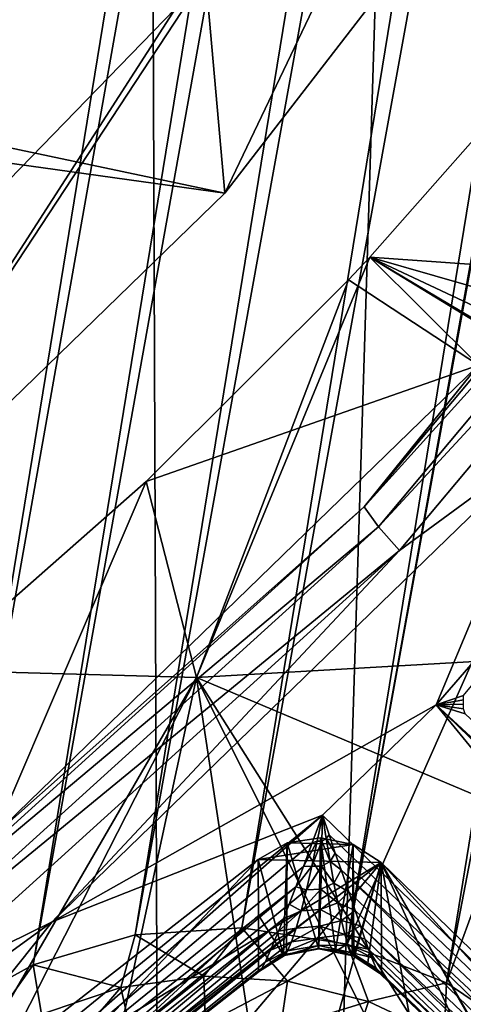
# Model space of a CAD drawing. Header units: metres. Extents: x -25 to 70, y -236 to 25.
# Tile 46 of 256: x 5.323 to 6.069, y -225.716 to -224.061. Entities that reach past the tile are written whole.
import ezdxf

# ---------------------------------------------------------------- set-up
doc = ezdxf.new("R2010")
doc.units = ezdxf.units.M
doc.layers.add('solid_10481002', color=7, linetype='CONTINUOUS')

msp = doc.modelspace()

# ---------------------------------------------------------------- linework, layer by layer
at = {"layer": 'solid_10481002'}
for points in [[(6.187653, -213.477798, 228.615707), (3.926019, -227.333023, 232.070206), (3.817349, -227.194321, 232.035614)], [(6.040126, -213.577133, 228.640472), (6.187653, -213.477798, 228.615707), (3.817349, -227.194321, 232.035614)], [(6.187653, -213.477798, 228.615707), (6.169509, -213.929016, 228.72821), (3.926019, -227.333023, 232.070206)], [(5.588394, -234.745972, 242.783661), (6.247521, -213.48175, 326.921051), (5.508138, -213.780884, 326.995605)], [(5.588394, -234.745972, 242.783661), (6.8883, -234.181244, 242.642899), (6.247521, -213.48175, 326.921051)], [(5.190456, -213.521744, 228.626663), (5.345511, -213.607208, 228.647964), (2.991627, -226.992233, 231.985229)], [(6.040126, -213.577133, 228.640472), (3.817349, -227.194321, 232.035614), (3.679706, -227.082733, 232.007797)], [(5.873684, -213.641968, 228.656631), (6.040126, -213.577133, 228.640472), (3.679706, -227.082733, 232.007797)], [(5.345511, -213.607208, 228.647964), (3.166313, -226.957428, 231.976547), (2.991627, -226.992233, 231.985229)], [(5.345511, -213.607208, 228.647964), (5.517452, -213.657455, 228.660492), (3.166313, -226.957428, 231.976547)], [(5.873684, -213.641968, 228.656631), (3.679706, -227.082733, 232.007797), (3.519775, -227.003677, 231.988083)], [(5.6964, -213.66922, 228.663437), (5.873684, -213.641968, 228.656631), (3.519775, -227.003677, 231.988083)], [(5.517452, -213.657455, 228.660492), (3.345837, -226.961212, 231.977493), (3.166313, -226.957428, 231.976547)], [(5.517452, -213.657455, 228.660492), (5.6964, -213.66922, 228.663437), (3.345837, -226.961212, 231.977493)], [(5.6964, -213.66922, 228.663437), (3.519775, -227.003677, 231.988083), (3.345837, -226.961212, 231.977493)], [(5.588394, -234.745972, 242.783661), (5.508138, -213.780884, 326.995605), (4.753715, -214.041962, 327.060669)], [(6.169509, -213.929016, 228.72821), (6.14143, -214.101028, 228.771088), (3.926019, -227.333023, 232.070206)], [(4.24021, -235.190643, 242.894501), (5.588394, -234.745972, 242.783661), (4.753715, -214.041962, 327.060669)], [(6.14143, -214.101028, 228.771088), (4.080545, -226.726425, 231.918961), (3.926019, -227.333023, 232.070206)], [(6.14143, -214.101028, 228.771088), (6.153558, -214.274658, 228.814392), (4.080545, -226.726425, 231.918961)], [(6.153558, -214.274658, 228.814392), (4.147378, -226.564941, 231.878693), (4.080545, -226.726425, 231.918961)], [(6.153558, -214.274658, 228.814392), (6.205332, -214.441498, 228.855988), (4.147378, -226.564941, 231.878693)], [(6.205332, -214.441498, 228.855988), (4.249751, -226.421783, 231.843002), (4.147378, -226.564941, 231.878693)], [(6.205332, -214.441498, 228.855988), (6.293418, -214.591949, 228.893494), (4.249751, -226.421783, 231.843002)], [(6.293418, -214.591949, 228.893494), (4.38144, -226.305115, 231.813919), (4.249751, -226.421783, 231.843002)], [(6.293418, -214.591949, 228.893494), (6.881203, -215.376923, 229.089218), (4.38144, -226.305115, 231.813919)], [(6.881203, -215.376923, 229.089218), (5.190456, -225.734787, 231.671722), (4.38144, -226.305115, 231.813919)], [(6.881203, -215.376923, 229.089218), (7.001449, -215.5047, 229.121063), (5.190456, -225.734787, 231.671722)], [(7.001449, -215.5047, 229.121063), (5.345511, -225.649323, 231.650406), (5.190456, -225.734787, 231.671722)], [(7.001449, -215.5047, 229.121063), (7.148975, -215.604034, 229.145828), (5.345511, -225.649323, 231.650406)], [(7.148975, -215.604034, 229.145828), (5.517452, -225.599091, 231.637878), (5.345511, -225.649323, 231.650406)], [(7.148975, -215.604034, 229.145828), (7.315417, -215.668884, 229.162003), (5.517452, -225.599091, 231.637878)], [(7.315417, -215.668884, 229.162003), (5.6964, -225.587311, 231.634949), (5.517452, -225.599091, 231.637878)], [(7.315417, -215.668884, 229.162003), (7.492702, -215.696136, 229.168793), (5.6964, -225.587311, 231.634949)], [(7.67165, -215.684357, 229.165863), (7.557381, -216.381775, 229.339752), (5.873684, -225.614563, 231.641739)], [(7.492702, -215.696136, 229.168793), (7.67165, -215.684357, 229.165863), (5.873684, -225.614563, 231.641739)], [(7.492702, -215.696136, 229.168793), (5.873684, -225.614563, 231.641739), (5.6964, -225.587311, 231.634949)], [(7.557381, -216.381775, 229.339752), (6.153558, -224.981873, 231.483994), (5.873684, -225.614563, 231.641739)], [(-7.196249, -221.637146, 230.826141), (5.668054, -224.352524, 231.503159), (6.309335, -223.521317, 231.295929)], [(-6.822287, -222.610001, 231.06871), (5.668054, -224.352524, 231.503159), (-7.196249, -221.637146, 230.826141)], [(-6.822287, -222.610001, 231.06871), (4.91143, -225.08667, 231.686203), (5.668054, -224.352524, 231.503159)], [(5.668054, -224.352524, 231.503159), (5.635608, -223.985962, 233.12709), (6.155234, -223.332642, 233.0047)], [(6.309335, -223.521317, 231.295929), (5.668054, -224.352524, 231.503159), (6.155234, -223.332642, 233.0047)], [(4.795603, -223.961411, 233.086349), (5.584945, -224.042053, 233.138214), (5.267567, -224.368515, 233.205154)], [(4.91143, -225.08667, 231.686203), (5.584945, -224.042053, 233.138214), (5.635608, -223.985962, 233.12709)], [(5.668054, -224.352524, 231.503159), (4.91143, -225.08667, 231.686203), (5.635608, -223.985962, 233.12709)], [(4.91143, -225.08667, 231.686203), (5.267567, -224.368515, 233.205154), (5.584945, -224.042053, 233.138214)], [(6.094133, -224.641403, 231.870483), (5.902088, -224.879761, 231.871704), (6.597694, -224.05014, 231.664856)], [(6.624398, -224.080002, 231.622986), (6.597694, -224.05014, 231.664856), (5.902088, -224.879761, 231.871704)], [(5.925976, -224.912979, 231.830673), (6.624398, -224.080002, 231.622986), (5.902088, -224.879761, 231.871704)], [(6.663924, -224.114792, 231.598801), (6.624398, -224.080002, 231.622986), (5.925976, -224.912979, 231.830673)], [(5.961335, -224.952728, 231.807724), (6.663924, -224.114792, 231.598801), (5.925976, -224.912979, 231.830673)], [(6.206694, -224.773224, 231.751465), (6.663924, -224.114792, 231.598801), (5.961335, -224.952728, 231.807724)], [(6.194254, -224.139679, 233.232803), (5.911771, -224.45993, 233.288177), (6.094133, -224.641403, 231.870483)], [(6.778421, -224.521194, 233.451462), (5.911771, -224.45993, 233.288177), (6.194254, -224.139679, 233.232803)], [(6.023134, -225.212097, 231.860886), (6.776911, -224.342697, 231.644119), (6.206694, -224.773224, 231.751465)], [(6.06916, -225.196716, 231.85878), (6.776911, -224.342697, 231.644119), (6.023134, -225.212097, 231.860886)], [(5.620151, -225.166351, 233.46434), (5.875751, -224.498322, 233.294998), (5.911771, -224.45993, 233.288177)], [(5.620151, -225.166351, 233.46434), (5.911771, -224.45993, 233.288177), (6.94432, -225.090027, 233.677673)], [(5.911771, -224.45993, 233.288177), (5.875751, -224.498322, 233.294998), (6.094133, -224.641403, 231.870483)], [(6.785342, -224.71109, 233.513687), (5.911771, -224.45993, 233.288177), (6.778421, -224.521194, 233.451462)], [(6.833717, -224.892883, 233.58429), (5.911771, -224.45993, 233.288177), (6.785342, -224.71109, 233.513687)], [(6.923234, -225.060959, 233.662445), (5.911771, -224.45993, 233.288177), (6.833717, -224.892883, 233.58429)], [(6.94432, -225.090027, 233.677673), (5.911771, -224.45993, 233.288177), (6.923234, -225.060959, 233.662445)], [(5.875751, -224.498322, 233.294998), (5.535798, -224.836761, 233.356888), (6.094133, -224.641403, 231.870483)], [(5.620151, -225.166351, 233.46434), (5.535798, -224.836761, 233.356888), (5.875751, -224.498322, 233.294998)], [(6.094133, -224.641403, 231.870483), (5.28059, -225.430771, 232.067307), (5.902088, -224.879761, 231.871704)], [(5.535798, -224.836761, 233.356888), (5.28059, -225.430771, 232.067307), (6.094133, -224.641403, 231.870483)], [(5.377702, -225.577332, 231.95195), (6.206694, -224.773224, 231.751465), (5.961335, -224.952728, 231.807724)], [(6.023134, -225.212097, 231.860886), (6.206694, -224.773224, 231.751465), (5.377702, -225.577332, 231.95195)], [(5.535798, -224.836761, 233.356888), (5.175462, -225.153931, 233.418015), (5.28059, -225.430771, 232.067307)], [(5.620151, -225.166351, 233.46434), (5.175462, -225.153931, 233.418015), (5.535798, -224.836761, 233.356888)], [(5.28059, -225.430771, 232.067307), (5.096536, -225.609741, 232.053711), (5.902088, -224.879761, 231.871704)], [(5.925976, -224.912979, 231.830673), (5.902088, -224.879761, 231.871704), (5.096536, -225.609741, 232.053711)], [(5.117164, -225.64592, 232.013412), (5.925976, -224.912979, 231.830673), (5.096536, -225.609741, 232.053711)], [(5.961335, -224.952728, 231.807724), (5.925976, -224.912979, 231.830673), (5.117164, -225.64592, 232.013412)], [(5.147696, -225.690048, 231.991562), (5.961335, -224.952728, 231.807724), (5.117164, -225.64592, 232.013412)], [(5.377702, -225.577332, 231.95195), (5.961335, -224.952728, 231.807724), (5.147696, -225.690048, 231.991562)], [(6.153558, -224.981873, 231.483994), (6.040126, -225.679413, 231.657913), (5.873684, -225.614563, 231.641739)], [(6.153558, -224.981873, 231.483994), (6.14143, -225.155502, 231.527283), (6.040126, -225.679413, 231.657913)], [(6.710079, -225.626266, 233.812073), (5.620151, -225.166351, 233.46434), (6.94432, -225.090027, 233.677673)], [(5.620151, -225.166351, 233.46434), (5.237382, -225.826218, 233.628296), (5.175462, -225.153931, 233.418015)], [(6.14143, -225.155502, 231.527283), (6.169509, -225.32753, 231.570175), (6.040126, -225.679413, 231.657913)], [(5.620151, -225.166351, 233.46434), (5.296101, -225.802673, 233.627213), (5.237382, -225.826218, 233.628296)], [(5.620151, -225.166351, 233.46434), (5.494473, -225.752106, 233.634567), (5.296101, -225.802673, 233.627213)], [(5.620151, -225.166351, 233.46434), (5.707551, -225.742523, 233.660538), (5.494473, -225.752106, 233.634567)], [(5.620151, -225.166351, 233.46434), (6.03211, -225.817917, 233.739319), (5.9268, -225.780457, 233.707932)], [(6.710079, -225.626266, 233.812073), (6.03211, -225.817917, 233.739319), (5.620151, -225.166351, 233.46434)], [(5.620151, -225.166351, 233.46434), (5.9268, -225.780457, 233.707932), (5.707551, -225.742523, 233.660538)], [(6.06916, -225.196716, 231.85878), (6.023134, -225.212097, 231.860886), (6.06896, -225.20369, 231.861237)], [(6.068985, -225.211365, 231.863403), (6.06896, -225.20369, 231.861237), (6.023134, -225.212097, 231.860886)], [(5.832017, -225.397537, 231.90712), (6.023134, -225.212097, 231.860886), (5.377702, -225.577332, 231.95195)], [(5.832017, -225.397537, 231.90712), (7.49178, -227.007996, 232.308655), (6.023134, -225.212097, 231.860886)], [(6.06914, -225.219162, 231.865051), (6.068985, -225.211365, 231.863403), (6.023134, -225.212097, 231.860886)], [(7.49178, -227.007996, 232.308655), (7.682897, -226.822556, 232.262421), (6.023134, -225.212097, 231.860886)], [(7.723186, -226.781036, 232.263565), (6.023134, -225.212097, 231.860886), (7.682897, -226.822556, 232.262421)], [(7.723186, -226.781036, 232.263565), (6.071681, -225.227478, 231.866516), (6.023134, -225.212097, 231.860886)], [(6.06914, -225.219162, 231.865051), (6.023134, -225.212097, 231.860886), (6.071681, -225.227478, 231.866516)], [(6.169509, -225.32753, 231.570175), (6.187653, -225.778748, 231.682678), (6.040126, -225.679413, 231.657913)], [(4.935992, -226.128922, 232.089478), (5.832017, -225.397537, 231.90712), (5.377702, -225.577332, 231.95195)], [(4.962989, -226.163162, 232.105408), (5.832017, -225.397537, 231.90712), (4.935992, -226.128922, 232.089478)], [(5.81465, -225.444046, 231.920517), (5.832017, -225.397537, 231.90712), (4.962989, -226.163162, 232.105408)], [(5.823164, -225.441452, 231.920456), (5.832017, -225.397537, 231.90712), (5.81465, -225.444046, 231.920517)], [(5.831162, -225.441391, 231.920746), (5.832017, -225.397537, 231.90712), (5.823164, -225.441452, 231.920456)], [(5.838447, -225.437241, 231.919006), (5.832017, -225.397537, 231.90712), (5.831162, -225.441391, 231.920746)], [(5.843094, -225.430817, 231.916367), (7.49178, -227.007996, 232.308655), (5.832017, -225.397537, 231.90712)], [(5.843094, -225.430817, 231.916367), (5.832017, -225.397537, 231.90712), (5.838447, -225.437241, 231.919006)], [(5.883564, -225.447311, 232.95015), (5.828412, -225.435822, 232.947281), (5.772724, -225.444534, 232.949448)], [(5.825064, -225.62207, 232.115997), (5.772724, -225.444534, 232.949448), (5.828412, -225.435822, 232.947281)], [(5.854049, -225.624802, 232.116623), (5.825064, -225.62207, 232.115997), (5.828412, -225.435822, 232.947281)], [(5.854049, -225.624802, 232.116623), (5.828412, -225.435822, 232.947281), (5.883564, -225.447311, 232.95015)], [(5.844874, -225.475693, 231.934418), (5.838447, -225.437241, 231.919006), (5.831162, -225.441391, 231.920746)], [(5.853575, -225.461655, 231.926682), (5.843094, -225.430817, 231.916367), (5.838447, -225.437241, 231.919006)], [(5.853575, -225.461655, 231.926682), (5.838447, -225.437241, 231.919006), (5.844874, -225.475693, 231.934418)], [(5.853575, -225.461655, 231.926682), (7.49178, -227.007996, 232.308655), (5.843094, -225.430817, 231.916367)], [(5.799868, -225.484055, 231.935257), (5.81465, -225.444046, 231.920517), (4.962989, -226.163162, 232.105408)], [(5.883564, -225.447311, 232.95015), (5.772724, -225.444534, 232.949448), (5.724129, -225.472305, 232.956375)], [(5.766623, -225.633377, 232.118484), (5.724129, -225.472305, 232.956375), (5.772724, -225.444534, 232.949448)], [(5.930603, -225.477493, 232.957672), (5.883564, -225.447311, 232.95015), (5.724129, -225.472305, 232.956375)], [(5.771518, -225.6315, 232.118073), (5.766623, -225.633377, 232.118484), (5.772724, -225.444534, 232.949448)], [(5.825064, -225.62207, 232.115997), (5.771518, -225.6315, 232.118073), (5.772724, -225.444534, 232.949448)], [(5.823164, -225.441452, 231.920456), (5.81465, -225.444046, 231.920517), (5.799868, -225.484055, 231.935257)], [(5.814184, -225.483673, 231.937988), (5.823164, -225.441452, 231.920456), (5.799868, -225.484055, 231.935257)], [(5.831162, -225.441391, 231.920746), (5.823164, -225.441452, 231.920456), (5.814184, -225.483673, 231.937988)], [(5.830236, -225.483337, 231.938995), (5.831162, -225.441391, 231.920746), (5.814184, -225.483673, 231.937988)], [(5.844874, -225.475693, 231.934418), (5.831162, -225.441391, 231.920746), (5.830236, -225.483337, 231.938995)], [(5.882081, -225.632874, 232.118454), (5.854049, -225.624802, 232.116623), (5.883564, -225.447311, 232.95015)], [(5.884583, -225.633896, 232.118683), (5.882081, -225.632874, 232.118454), (5.883564, -225.447311, 232.95015)], [(5.884583, -225.633896, 232.118683), (5.883564, -225.447311, 232.95015), (5.930603, -225.477493, 232.957672)], [(5.863391, -225.489883, 231.937729), (5.853575, -225.461655, 231.926682), (5.844874, -225.475693, 231.934418)], [(5.863391, -225.489883, 231.937729), (7.49178, -227.007996, 232.308655), (5.853575, -225.461655, 231.926682)], [(5.787207, -225.518265, 231.95079), (5.799868, -225.484055, 231.935257), (4.962989, -226.163162, 232.105408)], [(5.930603, -225.477493, 232.957672), (5.724129, -225.472305, 232.956375), (4.981257, -226.052628, 233.101059)], [(5.024292, -226.210907, 232.26181), (4.981257, -226.052628, 233.101059), (5.724129, -225.472305, 232.956375)], [(5.930603, -225.477493, 232.957672), (4.981257, -226.052628, 233.101059), (5.360112, -225.921173, 233.068283)], [(5.024292, -226.210907, 232.26181), (5.724129, -225.472305, 232.956375), (5.724303, -225.565613, 232.540085)], [(5.930603, -225.477493, 232.957672), (5.360112, -225.921173, 233.068283), (5.583623, -225.888031, 233.060028)], [(5.930603, -225.477493, 232.957672), (5.583623, -225.888031, 233.060028), (5.808867, -225.907089, 233.064774)], [(5.766623, -225.633377, 232.118484), (5.724303, -225.565613, 232.540085), (5.724129, -225.472305, 232.956375)], [(5.814184, -225.483673, 231.937988), (5.799868, -225.484055, 231.935257), (5.787207, -225.518265, 231.95079)], [(5.805204, -225.523087, 231.959167), (5.814184, -225.483673, 231.937988), (5.787207, -225.518265, 231.95079)], [(5.830236, -225.483337, 231.938995), (5.814184, -225.483673, 231.937988), (5.805204, -225.523087, 231.959167)], [(5.829275, -225.522156, 231.961136), (5.830236, -225.483337, 231.938995), (5.805204, -225.523087, 231.959167)], [(5.930603, -225.477493, 232.957672), (5.808867, -225.907089, 233.064774), (6.023098, -225.977249, 233.082275)], [(5.851264, -225.51207, 231.952927), (5.830236, -225.483337, 231.938995), (5.829275, -225.522156, 231.961136)], [(5.851264, -225.51207, 231.952927), (5.844874, -225.475693, 231.934418), (5.830236, -225.483337, 231.938995)], [(5.863391, -225.489883, 231.937729), (5.844874, -225.475693, 231.934418), (5.851264, -225.51207, 231.952927)], [(5.908108, -225.646088, 232.121414), (5.884583, -225.633896, 232.118683), (5.930603, -225.477493, 232.957672)], [(5.908108, -225.646088, 232.121414), (5.930603, -225.477493, 232.957672), (5.931125, -225.663849, 232.125412)], [(5.930603, -225.477493, 232.957672), (6.371222, -226.252274, 233.150848), (6.48545, -226.441589, 233.198044)], [(7.387549, -226.891159, 233.310135), (5.930603, -225.477493, 232.957672), (6.48545, -226.441589, 233.198044)], [(5.930603, -225.477493, 232.957672), (6.21415, -226.094528, 233.111511), (6.371222, -226.252274, 233.150848)], [(5.930603, -225.477493, 232.957672), (6.023098, -225.977249, 233.082275), (6.21415, -226.094528, 233.111511)], [(7.387549, -227.077011, 232.477753), (5.930603, -225.477493, 232.957672), (7.387549, -226.891159, 233.310135)], [(5.931125, -225.663849, 232.125412), (5.930603, -225.477493, 232.957672), (7.387549, -227.077011, 232.477753)], [(5.876417, -225.526901, 231.95491), (5.863391, -225.489883, 231.937729), (5.851264, -225.51207, 231.952927)], [(5.863391, -225.489883, 231.937729), (7.451766, -227.044388, 232.329239), (7.49178, -227.007996, 232.308655)], [(5.876417, -225.526901, 231.95491), (7.451766, -227.044388, 232.329239), (5.863391, -225.489883, 231.937729)], [(5.787207, -225.518265, 231.95079), (4.962989, -226.163162, 232.105408), (4.987401, -226.190628, 232.133759)], [(5.776225, -225.54744, 231.966644), (5.787207, -225.518265, 231.95079), (4.987401, -226.190628, 232.133759)], [(5.805204, -225.523087, 231.959167), (5.787207, -225.518265, 231.95079), (5.776225, -225.54744, 231.966644)], [(5.857571, -225.545395, 231.974121), (5.851264, -225.51207, 231.952927), (5.829275, -225.522156, 231.961136)], [(5.876417, -225.526901, 231.95491), (5.851264, -225.51207, 231.952927), (5.857571, -225.545395, 231.974121)], [(5.796365, -225.558334, 231.983459), (5.805204, -225.523087, 231.959167), (5.776225, -225.54744, 231.966644)], [(5.829275, -225.522156, 231.961136), (5.805204, -225.523087, 231.959167), (5.796365, -225.558334, 231.983459)], [(5.828315, -225.556366, 231.986496), (5.829275, -225.522156, 231.961136), (5.796365, -225.558334, 231.983459)], [(5.857571, -225.545395, 231.974121), (5.829275, -225.522156, 231.961136), (5.828315, -225.556366, 231.986496)], [(5.887156, -225.557907, 231.972382), (5.876417, -225.526901, 231.95491), (5.857571, -225.545395, 231.974121)], [(5.887156, -225.557907, 231.972382), (7.451766, -227.044388, 232.329239), (5.876417, -225.526901, 231.95491)], [(5.766592, -225.572159, 231.982483), (5.776225, -225.54744, 231.966644), (4.987401, -226.190628, 232.133759)], [(5.796365, -225.558334, 231.983459), (5.776225, -225.54744, 231.966644), (5.766592, -225.572159, 231.982483)], [(5.863735, -225.574585, 231.997604), (5.857571, -225.545395, 231.974121), (5.828315, -225.556366, 231.986496)], [(5.887156, -225.557907, 231.972382), (5.857571, -225.545395, 231.974121), (5.863735, -225.574585, 231.997604)], [(5.024292, -226.210907, 232.26181), (5.724303, -225.565613, 232.540085), (5.724501, -225.658859, 232.124161)], [(5.766623, -225.633377, 232.118484), (5.724501, -225.658859, 232.124161), (5.724303, -225.565613, 232.540085)], [(5.796365, -225.558334, 231.983459), (5.766592, -225.572159, 231.982483), (5.758185, -225.592941, 231.998062)], [(5.787822, -225.587891, 232.010178), (5.796365, -225.558334, 231.983459), (5.758185, -225.592941, 231.998062)], [(5.828315, -225.556366, 231.986496), (5.796365, -225.558334, 231.983459), (5.787822, -225.587891, 232.010178)], [(5.827408, -225.584106, 232.014099), (5.828315, -225.556366, 231.986496), (5.787822, -225.587891, 232.010178)], [(5.863735, -225.574585, 231.997604), (5.828315, -225.556366, 231.986496), (5.827408, -225.584106, 232.014099)], [(5.895834, -225.583832, 231.990143), (5.887156, -225.557907, 231.972382), (5.863735, -225.574585, 231.997604)], [(5.895834, -225.583832, 231.990143), (7.451766, -227.044388, 232.329239), (5.887156, -225.557907, 231.972382)], [(4.439222, -226.258728, 232.121841), (5.377702, -225.577332, 231.95195), (5.147696, -225.690048, 231.991562)], [(4.935992, -226.128922, 232.089478), (5.377702, -225.577332, 231.95195), (4.439222, -226.258728, 232.121841)], [(5.766592, -225.572159, 231.982483), (4.987401, -226.190628, 232.133759), (5.006891, -226.208725, 232.171799)], [(5.758185, -225.592941, 231.998062), (5.766592, -225.572159, 231.982483), (5.006891, -226.208725, 232.171799)], [(5.632463, -225.668518, 231.643661), (5.517452, -225.599091, 231.637878), (5.6964, -225.587311, 231.634949)], [(5.632463, -225.668518, 231.643661), (5.6964, -225.587311, 231.634949), (5.773139, -225.676575, 231.645676)], [(5.773139, -225.676575, 231.645676), (5.6964, -225.587311, 231.634949), (5.873684, -225.614563, 231.641739)], [(5.827408, -225.584106, 232.014099), (5.787822, -225.587891, 232.010178), (5.779828, -225.61058, 232.037888)], [(5.82663, -225.604111, 232.041748), (5.827408, -225.584106, 232.014099), (5.779828, -225.61058, 232.037888)], [(5.869743, -225.59845, 232.022354), (5.827408, -225.584106, 232.014099), (5.82663, -225.604111, 232.041748)], [(5.869743, -225.59845, 232.022354), (5.863735, -225.574585, 231.997604), (5.827408, -225.584106, 232.014099)], [(5.895834, -225.583832, 231.990143), (5.863735, -225.574585, 231.997604), (5.869743, -225.59845, 232.022354)], [(5.902952, -225.605377, 232.008118), (5.895834, -225.583832, 231.990143), (5.869743, -225.59845, 232.022354)], [(5.895834, -225.583832, 231.990143), (7.417972, -227.070236, 232.3685), (7.451766, -227.044388, 232.329239)], [(5.902952, -225.605377, 232.008118), (7.417972, -227.070236, 232.3685), (5.895834, -225.583832, 231.990143)], [(5.750922, -225.610291, 232.013321), (5.758185, -225.592941, 231.998062), (5.006891, -226.208725, 232.171799)], [(5.492871, -225.687256, 231.648346), (5.345511, -225.649323, 231.650406), (5.517452, -225.599091, 231.637878)], [(5.492871, -225.687256, 231.648346), (5.517452, -225.599091, 231.637878), (5.632463, -225.668518, 231.643661)], [(5.787822, -225.587891, 232.010178), (5.750922, -225.610291, 232.013321), (5.744749, -225.624512, 232.028107)], [(5.779828, -225.61058, 232.037888), (5.787822, -225.587891, 232.010178), (5.744749, -225.624512, 232.028107)], [(5.787822, -225.587891, 232.010178), (5.758185, -225.592941, 231.998062), (5.750922, -225.610291, 232.013321)], [(5.82663, -225.604111, 232.041748), (5.779828, -225.61058, 232.037888), (5.773011, -225.626007, 232.065857)], [(5.826015, -225.616714, 232.068649), (5.82663, -225.604111, 232.041748), (5.773011, -225.626007, 232.065857)], [(5.875364, -225.616516, 232.04747), (5.82663, -225.604111, 232.041748), (5.826015, -225.616714, 232.068649)], [(5.875364, -225.616516, 232.04747), (5.869743, -225.59845, 232.022354), (5.82663, -225.604111, 232.041748)], [(5.909077, -225.622986, 232.025848), (5.869743, -225.59845, 232.022354), (5.875364, -225.616516, 232.04747)], [(5.909077, -225.622986, 232.025848), (5.902952, -225.605377, 232.008118), (5.869743, -225.59845, 232.022354)], [(5.744749, -225.624512, 232.028107), (5.750922, -225.610291, 232.013321), (5.006891, -226.208725, 232.171799)], [(5.779828, -225.61058, 232.037888), (5.744749, -225.624512, 232.028107), (5.735427, -225.644714, 232.055908)], [(5.773011, -225.626007, 232.065857), (5.779828, -225.61058, 232.037888), (5.735427, -225.644714, 232.055908)], [(5.826015, -225.616714, 232.068649), (5.773011, -225.626007, 232.065857), (5.768155, -225.633591, 232.093124)], [(5.825603, -225.622223, 232.093842), (5.826015, -225.616714, 232.068649), (5.768155, -225.633591, 232.093124)], [(5.773139, -225.676575, 231.645676), (5.873684, -225.614563, 231.641739), (5.909493, -225.71109, 231.654282)], [(5.880135, -225.628571, 232.072449), (5.826015, -225.616714, 232.068649), (5.825603, -225.622223, 232.093842)], [(5.880135, -225.628571, 232.072449), (5.875364, -225.616516, 232.04747), (5.826015, -225.616714, 232.068649)], [(5.909493, -225.71109, 231.654282), (5.873684, -225.614563, 231.641739), (6.040126, -225.679413, 231.657913)], [(5.914365, -225.636902, 232.042892), (5.875364, -225.616516, 232.04747), (5.880135, -225.628571, 232.072449)], [(5.914365, -225.636902, 232.042892), (5.909077, -225.622986, 232.025848), (5.875364, -225.616516, 232.04747)], [(5.909077, -225.622986, 232.025848), (7.417972, -227.070236, 232.3685), (5.902952, -225.605377, 232.008118)], [(5.744749, -225.624512, 232.028107), (5.006891, -226.208725, 232.171799), (5.019593, -226.215698, 232.215881)], [(5.735427, -225.644714, 232.055908), (5.744749, -225.624512, 232.028107), (5.019593, -226.215698, 232.215881)], [(5.768155, -225.633591, 232.093124), (5.724501, -225.658859, 232.124161), (5.766623, -225.633377, 232.118484)], [(5.768155, -225.633591, 232.093124), (5.726085, -225.660034, 232.103683), (5.724501, -225.658859, 232.124161)], [(5.768155, -225.633591, 232.093124), (5.729511, -225.655853, 232.081116), (5.726085, -225.660034, 232.103683)], [(5.773011, -225.626007, 232.065857), (5.735427, -225.644714, 232.055908), (5.729511, -225.655853, 232.081116)], [(5.768155, -225.633591, 232.093124), (5.773011, -225.626007, 232.065857), (5.729511, -225.655853, 232.081116)], [(5.825603, -225.622223, 232.093842), (5.766623, -225.633377, 232.118484), (5.771518, -225.6315, 232.118073)], [(5.825603, -225.622223, 232.093842), (5.768155, -225.633591, 232.093124), (5.766623, -225.633377, 232.118484)], [(5.825603, -225.622223, 232.093842), (5.771518, -225.6315, 232.118073), (5.825064, -225.62207, 232.115997)], [(5.883523, -225.634216, 232.096481), (5.825064, -225.62207, 232.115997), (5.854049, -225.624802, 232.116623)], [(5.883523, -225.634216, 232.096481), (5.825603, -225.622223, 232.093842), (5.825064, -225.62207, 232.115997)], [(5.883523, -225.634216, 232.096481), (5.880135, -225.628571, 232.072449), (5.825603, -225.622223, 232.093842)], [(5.883523, -225.634216, 232.096481), (5.854049, -225.624802, 232.116623), (5.882081, -225.632874, 232.118454)], [(5.922418, -225.65506, 232.074097), (5.880135, -225.628571, 232.072449), (5.883523, -225.634216, 232.096481)], [(5.922418, -225.65506, 232.074097), (5.914365, -225.636902, 232.042892), (5.880135, -225.628571, 232.072449)], [(5.883523, -225.634216, 232.096481), (5.882081, -225.632874, 232.118454), (5.884583, -225.633896, 232.118683)], [(5.927738, -225.663132, 232.101364), (5.883523, -225.634216, 232.096481), (5.884583, -225.633896, 232.118683)], [(5.927738, -225.663132, 232.101364), (5.922418, -225.65506, 232.074097), (5.883523, -225.634216, 232.096481)], [(5.927738, -225.663132, 232.101364), (5.884583, -225.633896, 232.118683), (5.908108, -225.646088, 232.121414)], [(5.914365, -225.636902, 232.042892), (7.417972, -227.070236, 232.3685), (5.909077, -225.622986, 232.025848)], [(5.914365, -225.636902, 232.042892), (7.395446, -227.08168, 232.420593), (7.417972, -227.070236, 232.3685)], [(5.922418, -225.65506, 232.074097), (7.395446, -227.08168, 232.420593), (5.914365, -225.636902, 232.042892)], [(6.710079, -225.626266, 233.812073), (6.131574, -225.86705, 233.775238), (6.03211, -225.817917, 233.739319)], [(5.729511, -225.655853, 232.081116), (5.735427, -225.644714, 232.055908), (5.019593, -226.215698, 232.215881)], [(5.238151, -225.801193, 231.676743), (5.190456, -225.734787, 231.671722), (5.345511, -225.649323, 231.650406)], [(5.238151, -225.801193, 231.676743), (5.345511, -225.649323, 231.650406), (5.359728, -225.732056, 231.659515)], [(5.359728, -225.732056, 231.659515), (5.345511, -225.649323, 231.650406), (5.492871, -225.687256, 231.648346)], [(5.927738, -225.663132, 232.101364), (5.908108, -225.646088, 232.121414), (5.931125, -225.663849, 232.125412)], [(5.729511, -225.655853, 232.081116), (5.019593, -226.215698, 232.215881), (5.024292, -226.210907, 232.26181)], [(5.726085, -225.660034, 232.103683), (5.729511, -225.655853, 232.081116), (5.024292, -226.210907, 232.26181)], [(5.726085, -225.660034, 232.103683), (5.024292, -226.210907, 232.26181), (5.724501, -225.658859, 232.124161)], [(5.492871, -225.687256, 231.648346), (5.632463, -225.668518, 231.643661), (5.510417, -225.766098, 231.634232)], [(5.632463, -225.668518, 231.643661), (5.635414, -225.749313, 231.630051), (5.510417, -225.766098, 231.634232)], [(5.632463, -225.668518, 231.643661), (5.773139, -225.676575, 231.645676), (5.635414, -225.749313, 231.630051)], [(5.927738, -225.663132, 232.101364), (7.395446, -227.08168, 232.420593), (5.922418, -225.65506, 232.074097)], [(5.927738, -225.663132, 232.101364), (5.931125, -225.663849, 232.125412), (7.395446, -227.08168, 232.420593)], [(5.931125, -225.663849, 232.125412), (7.387549, -227.077011, 232.477753), (7.395446, -227.08168, 232.420593)], [(5.773139, -225.676575, 231.645676), (5.761381, -225.756531, 231.631851), (5.635414, -225.749313, 231.630051)], [(5.773139, -225.676575, 231.645676), (5.909493, -225.71109, 231.654282), (5.761381, -225.756531, 231.631851)], [(5.909493, -225.71109, 231.654282), (6.040126, -225.679413, 231.657913), (6.036287, -225.770767, 231.669159)], [(6.036287, -225.770767, 231.669159), (6.040126, -225.679413, 231.657913), (6.187653, -225.778748, 231.682678)], [(5.359728, -225.732056, 231.659515), (5.492871, -225.687256, 231.648346), (5.391196, -225.806213, 231.644241)], [(5.492871, -225.687256, 231.648346), (5.510417, -225.766098, 231.634232), (5.391196, -225.806213, 231.644241)], [(5.909493, -225.71109, 231.654282), (5.883478, -225.787445, 231.639557), (5.761381, -225.756531, 231.631851)], [(5.909493, -225.71109, 231.654282), (6.036287, -225.770767, 231.669159), (5.883478, -225.787445, 231.639557)]]:
    msp.add_3dface(points, dxfattribs=at)

doc.saveas('drawing.dxf')
